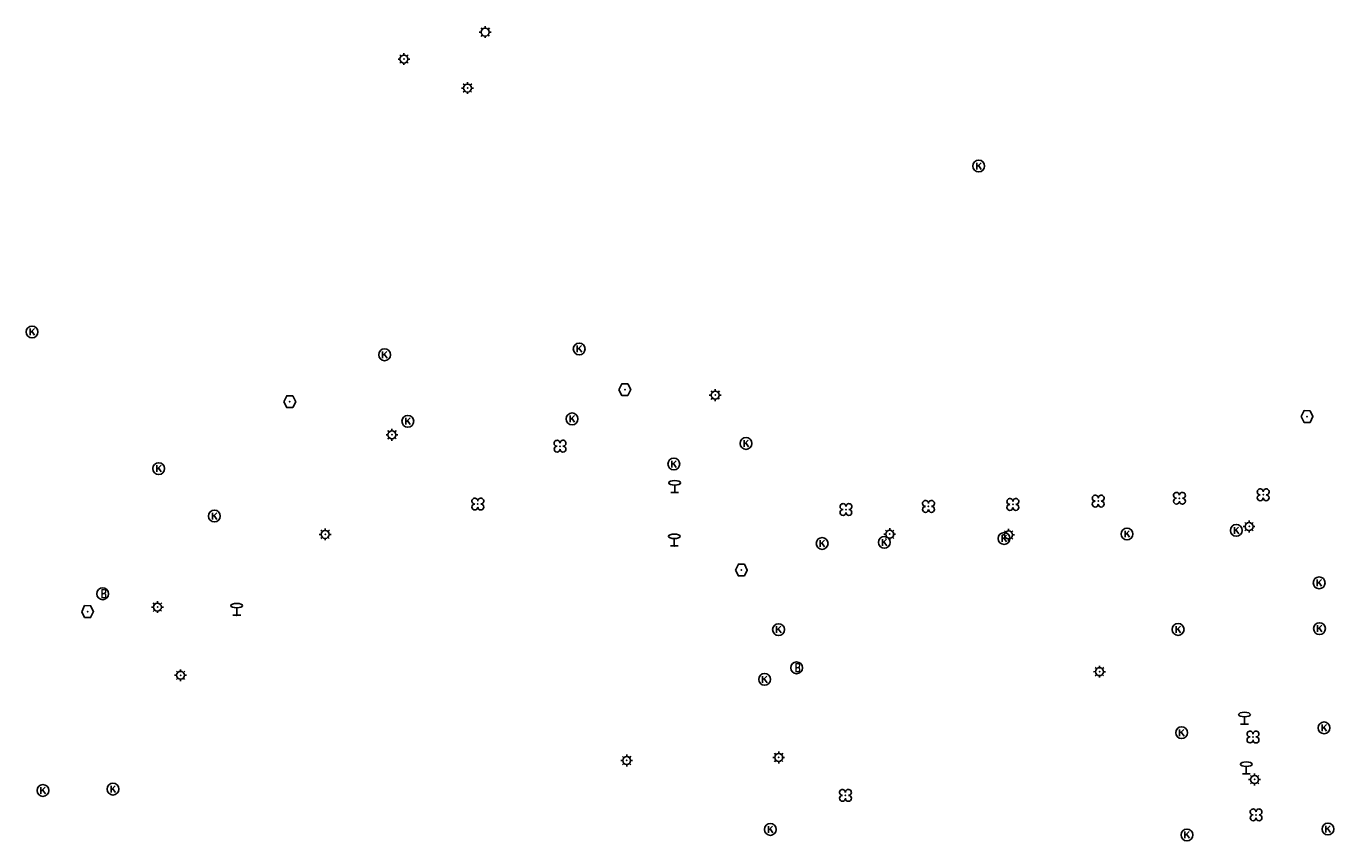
# Model space of a CAD drawing. Header units: metres. Extents: x 256352 to 256908, y 533292 to 533854.
# Tile 31 of 48: x 256379 to 256490, y 533785 to 533854. Entities that reach past the tile are written whole.
import ezdxf

# ---------------------------------------------------------------- set-up
doc = ezdxf.new("R2010")
doc.units = ezdxf.units.M
doc.header["$LTSCALE"] = 0.5
for name, color, linetype in [('Punt - Paal', 7, 'Continuous'), ('Punt - Put', 8, 'Continuous'), ('Punt - Vegetatieobject', 7, 'Continuous')]:
    doc.layers.add(name, color=color, linetype=linetype)
doc.layers.add('Punt - vegetatieobject_punt', color=10, linetype='Continuous', lineweight=25)
doc.styles.get("Standard").update_dxf_attribs({"font": 'txt.shx'})

# ---------------------------------------------------------------- blocks, each defined once
blk = doc.blocks.new('BOOM')
at = {"linetype": 'Continuous'}
for centre, radius, start, end in [((-0.424999, 0.425), 0.424, 359.8648684, 269.9998649), ((0.424999, 0.425), 0.426, 270.0001345, 180.1344972), ((0.425, -0.425), 0.426, 180, 90), ((-0.425, -0.424999), 0.424, 90.1351316, 359.9998649)]:
    blk.add_arc(centre, radius, start, end, dxfattribs=at)
blk = doc.blocks.new('Inspectie_Rioolput')
at = {"linetype": 'Continuous'}
blk.add_lwpolyline([(-0.908, -0.012), (-0.457, 0.793), (0.455, 0.772), (0.898, -0.004), (0.455, -0.79), (-0.463, -0.787), (-0.908, -0.012)], dxfattribs=at)
blk = doc.blocks.new('LICHTMAST')
at = {"linetype": 'Continuous'}
for p, q in [((-0.435, 0.407), (-0.293, 0.265)), ((-0.01, 0.586), (-0.01, 0.38)), ((0.419, 0.409), (0.275, 0.263)), ((-0.609, -0.015), (-0.412, -0.014)), ((-0.434, -0.44), (-0.29, -0.296)), ((-0.007, -0.602), (-0.005, -0.416)), ((0.406, -0.431), (0.274, -0.298)), ((0.589, -0.015), (0.389, -0.015))]:
    blk.add_line(p, q, dxfattribs=at)
blk.add_circle((-0.01, -0.015), 0.4, dxfattribs=at)
blk = doc.blocks.new('Kolk')
at = {"linetype": 'Continuous'}
for p, q in [((-0.131779, -0.225094), (-0.131779, 0.223554)), ((-0.131779, -0.061917), (0.155792, 0.223554)), ((-0.023655, 0.045417), (0.167783, -0.225094))]:
    blk.add_line(p, q, dxfattribs=at)
blk.add_circle((0, 0), 0.4, dxfattribs=at)
blk = doc.blocks.new('Brandkraan_Put')
at = {"linetype": 'Continuous'}
blk.add_circle((0, 0), 0.7, dxfattribs=at)
at = {"linetype": 'Continuous', "width": 0.75}
blk.add_text('B', height=1, dxfattribs=at).set_placement((-0.226, -0.48))
blk = doc.blocks.new('Verkeersbord')
at = {"linetype": 'Continuous'}
for p, q in [((-0.004, 1.246), (-0.004, -0.004)), ((-0.253, -0.003), (0.247, -0.003))]:
    blk.add_line(p, q, dxfattribs=at)
blk.add_circle((-0.004, 1.621), 0.375, dxfattribs=at)

msp = doc.modelspace()

# ---------------------------------------------------------------- linework, layer by layer
at = {"layer": 'Punt - Paal'}
for p in [(256411.38, 533851.252), (256416.753, 533848.802), (256437.692, 533822.852), (256410.365, 533819.499), (256434.262, 533814.619), (256404.721, 533811.087), (256452.44, 533811.1), (256462.488, 533811.042), (256482.817, 533811.748), (256434.233, 533810.103), (256390.547, 533804.938), (256397.246, 533804.246), (256392.498, 533799.177), (256470.174, 533799.486), (256482.428, 533795.041), (256430.208, 533791.975), (256443.059, 533792.234), (256482.577, 533790.844), (256483.281, 533790.369)]:
    msp.add_point(p, dxfattribs=at)
at = {"layer": 'Punt - Put'}
for p in [(256459.956, 533842.204), (256379.94, 533828.182), (256409.737, 533826.252), (256426.186, 533826.743), (256430.044, 533823.308), (256401.724, 533822.29), (256425.582, 533820.832), (256487.711, 533821.032), (256411.701, 533820.633), (256440.288, 533818.761), (256390.647, 533816.631), (256434.186, 533817.021), (256395.349, 533812.625), (256462.099, 533810.727), (256472.492, 533811.107), (256481.729, 533811.41), (256446.72, 533810.308), (256451.979, 533810.401), (256439.898, 533808.064), (256488.732, 533806.98), (256385.908, 533806.057), (256384.637, 533804.55), (256443.039, 533803.028), (256476.81, 533803.042), (256488.762, 533803.113), (256444.562, 533799.801), (256441.858, 533798.824), (256477.105, 533794.318), (256489.148, 533794.724), (256380.858, 533789.435), (256386.779, 533789.551), (256442.345, 533786.142), (256477.557, 533785.678), (256489.474, 533786.173)]:
    msp.add_point(p, dxfattribs=at)
at = {"layer": 'Punt - Vegetatieobject'}
for p in [(256424.565, 533818.527), (256476.922, 533814.127), (256484.003, 533814.417), (256417.616, 533813.637), (256448.735, 533813.173), (256455.711, 533813.436), (256462.845, 533813.604), (256470.058, 533813.886), (256483.141, 533793.954), (256448.69, 533789.022), (256483.399, 533787.371)]:
    msp.add_point(p, dxfattribs=at)
at = {"layer": 'Punt - vegetatieobject_punt'}
for p in [(256424.565, 533818.527), (256476.922, 533814.127), (256484.003, 533814.417), (256417.616, 533813.637), (256448.735, 533813.173), (256455.711, 533813.436), (256462.845, 533813.604), (256470.058, 533813.886), (256483.141, 533793.954), (256448.69, 533789.022), (256483.399, 533787.371)]:
    msp.add_point(p, dxfattribs=at)

# ---------------------------------------------------------------- block references
at = {"layer": 'Punt - Paal'}
for name, p, xscale, yscale in [('LICHTMAST', (256418.25, 533853.528), 0.8347245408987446, 0.8417508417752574), ('LICHTMAST', (256411.38, 533851.252), 0.8347245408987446, 0.8417508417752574), ('LICHTMAST', (256416.753, 533848.802), 0.8347245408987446, 0.8417508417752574), ('LICHTMAST', (256437.692, 533822.852), 0.8347245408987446, 0.8417508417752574), ('LICHTMAST', (256410.365, 533819.499), 0.8347245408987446, 0.8417508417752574), ('Verkeersbord', (256434.262, 533814.619), 1.333333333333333, 0.5), ('LICHTMAST', (256482.817, 533811.748), 0.8347245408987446, 0.8417508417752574), ('LICHTMAST', (256404.721, 533811.087), 0.8347245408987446, 0.8417508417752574), ('Verkeersbord', (256434.233, 533810.103), 1.333333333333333, 0.5), ('LICHTMAST', (256452.44, 533811.1), 0.8347245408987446, 0.8417508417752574), ('LICHTMAST', (256462.488, 533811.042), 0.8347245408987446, 0.8417508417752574), ('LICHTMAST', (256390.547, 533804.938), 0.8347245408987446, 0.8417508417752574), ('Verkeersbord', (256397.246, 533804.246), 1.333333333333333, 0.5), ('LICHTMAST', (256392.498, 533799.177), 0.8347245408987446, 0.8417508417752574), ('LICHTMAST', (256470.174, 533799.486), 0.8347245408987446, 0.8417508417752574), ('Verkeersbord', (256482.428, 533795.041), 1.333333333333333, 0.5), ('LICHTMAST', (256430.208, 533791.975), 0.8347245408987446, 0.8417508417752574), ('LICHTMAST', (256443.059, 533792.234), 0.8347245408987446, 0.8417508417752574), ('Verkeersbord', (256482.577, 533790.844), 1.333333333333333, 0.5), ('LICHTMAST', (256483.281, 533790.369), 0.8347245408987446, 0.8417508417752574)]:
    msp.add_blockref(name, p, dxfattribs=dict(at, xscale=xscale, yscale=yscale))
at = {"layer": 'Punt - Put'}
for name, p, xscale, yscale in [('Kolk', (256459.956, 533842.204), 1.25000000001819, 1.25000000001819), ('Kolk', (256379.94, 533828.182), 1.25000000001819, 1.25000000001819), ('Kolk', (256409.737, 533826.252), 1.25000000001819, 1.25000000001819), ('Kolk', (256426.186, 533826.743), 1.25000000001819, 1.25000000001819), ('Inspectie_Rioolput', (256430.044, 533823.308), 0.5537098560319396, 0.6317119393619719), ('Inspectie_Rioolput', (256401.724, 533822.29), 0.5537098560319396, 0.6317119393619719), ('Kolk', (256411.701, 533820.633), 1.25000000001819, 1.25000000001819), ('Kolk', (256425.582, 533820.832), 1.25000000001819, 1.25000000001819), ('Inspectie_Rioolput', (256487.711, 533821.032), 0.5537098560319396, 0.6317119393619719), ('Kolk', (256440.288, 533818.761), 1.25000000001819, 1.25000000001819), ('Kolk', (256434.186, 533817.021), 1.25000000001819, 1.25000000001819), ('Kolk', (256390.647, 533816.631), 1.25000000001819, 1.25000000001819), ('Kolk', (256395.349, 533812.625), 1.25000000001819, 1.25000000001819), ('Kolk', (256481.729, 533811.41), 1.25000000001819, 1.25000000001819), ('Kolk', (256446.72, 533810.308), 1.25000000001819, 1.25000000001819), ('Kolk', (256451.979, 533810.401), 1.25000000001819, 1.25000000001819), ('Kolk', (256462.099, 533810.727), 1.25000000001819, 1.25000000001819), ('Kolk', (256472.492, 533811.107), 1.25000000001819, 1.25000000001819), ('Inspectie_Rioolput', (256439.898, 533808.064), 0.5537098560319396, 0.6317119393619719), ('Kolk', (256488.732, 533806.98), 1.25000000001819, 1.25000000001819), ('Brandkraan_Put', (256385.908, 533806.057), 0.714285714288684, 0.714285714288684), ('Inspectie_Rioolput', (256384.637, 533804.55), 0.5537098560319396, 0.6317119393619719), ('Kolk', (256443.039, 533803.028), 1.25000000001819, 1.25000000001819), ('Kolk', (256476.81, 533803.042), 1.25000000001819, 1.25000000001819), ('Kolk', (256488.762, 533803.113), 1.25000000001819, 1.25000000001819), ('Brandkraan_Put', (256444.562, 533799.801), 0.714285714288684, 0.714285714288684), ('Kolk', (256441.858, 533798.824), 1.25000000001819, 1.25000000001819), ('Kolk', (256489.148, 533794.724), 1.25000000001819, 1.25000000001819), ('Kolk', (256477.105, 533794.318), 1.25000000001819, 1.25000000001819), ('Kolk', (256380.858, 533789.435), 1.25000000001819, 1.25000000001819), ('Kolk', (256386.779, 533789.551), 1.25000000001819, 1.25000000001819), ('Kolk', (256442.345, 533786.142), 1.25000000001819, 1.25000000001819), ('Kolk', (256489.474, 533786.173), 1.25000000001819, 1.25000000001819), ('Kolk', (256477.557, 533785.678), 1.25000000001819, 1.25000000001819)]:
    msp.add_blockref(name, p, dxfattribs=dict(at, xscale=xscale, yscale=yscale))
at = {"layer": 'Punt - Vegetatieobject', "xscale": 0.5882352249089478, "yscale": 0.5875440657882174}
for p in [(256424.565, 533818.527), (256417.616, 533813.637), (256462.845, 533813.604), (256470.058, 533813.886), (256476.922, 533814.127), (256484.003, 533814.417), (256448.735, 533813.173), (256455.711, 533813.436), (256483.141, 533793.954), (256448.69, 533789.022), (256483.399, 533787.371)]:
    msp.add_blockref('BOOM', p, dxfattribs=at)
at = {"layer": 'Punt - vegetatieobject_punt', "xscale": 0.5882352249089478, "yscale": 0.5875440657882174}
for p in [(256424.565, 533818.527), (256417.616, 533813.637), (256462.845, 533813.604), (256470.058, 533813.886), (256476.922, 533814.127), (256484.003, 533814.417), (256448.735, 533813.173), (256455.711, 533813.436), (256483.141, 533793.954), (256448.69, 533789.022), (256483.399, 533787.371)]:
    msp.add_blockref('BOOM', p, dxfattribs=at)

doc.saveas('drawing.dxf')
